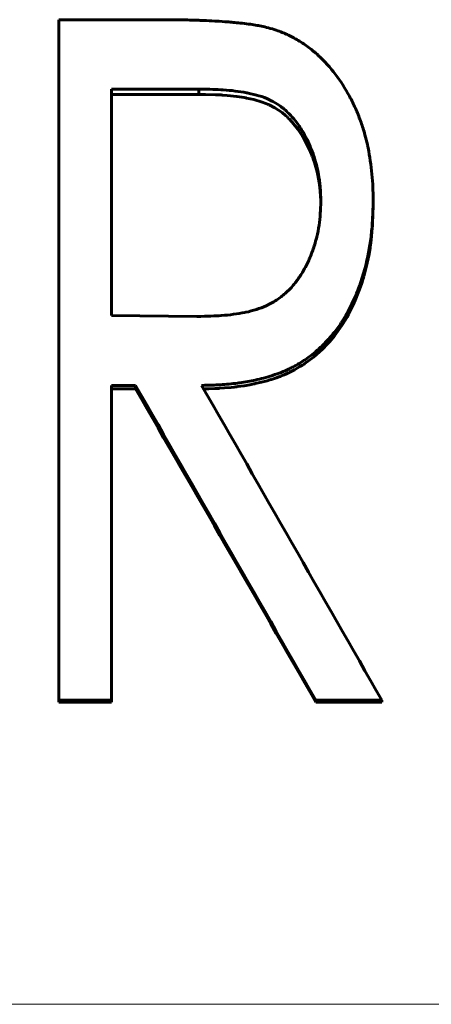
# Model space of a CAD drawing. Header units: millimetres. Extents: x 0 to 428, y 0 to 297.
# Tile 11 of 26: x 111.82 to 114.54, y 152.66 to 159.17. Entities that reach past the tile are written whole.
import ezdxf

# ---------------------------------------------------------------- set-up
doc = ezdxf.new("R2010")
doc.units = ezdxf.units.MM
doc.linetypes.add('K5LT_AXLED', pattern=[12, 7.5, -1.5, 1.5, -1.5])
doc.linetypes.add('K5LT_BASIC', pattern=[0])
doc.layers.add('Системный слой (1)', color=251, linetype='Continuous', true_color=0x6c6c6c)

# ---------------------------------------------------------------- blocks, each defined once
blk = doc.blocks.new('U16')
at = {"layer": 'Системный слой (1)', "color": 150, "linetype": 'K5LT_BASIC', "lineweight": 60, "true_color": 0x0080ff}
for p, q in [((113.0462, 158.679), (113.0017, 158.6796)), ((113.111, 158.6774), (113.0462, 158.679)), ((113.1374, 158.6763), (113.111, 158.6774)), ((113.1491, 158.6757), (113.1374, 158.6763)), ((113.1546, 158.6754), (113.1491, 158.6757)), ((113.1572, 158.6752), (113.1546, 158.6754)), ((113.1585, 158.6751), (113.1572, 158.6752)), ((113.1592, 158.6751), (113.1585, 158.6751)), ((113.1595, 158.6751), (113.1592, 158.6751)), ((113.1597, 158.6751), (113.1595, 158.6751)), ((113.1882, 158.6729), (113.1597, 158.6751)), ((113.1597, 158.6751), (113.1597, 158.6751)), ((113.2532, 158.6657), (113.1882, 158.6729)), ((113.2851, 158.661), (113.2532, 158.6657)), ((113.3009, 158.6583), (113.2851, 158.661)), ((113.3088, 158.6569), (113.3009, 158.6583)), ((113.3127, 158.6562), (113.3088, 158.6569)), ((113.3147, 158.6559), (113.3127, 158.6562)), ((113.3156, 158.6557), (113.3147, 158.6559)), ((113.3161, 158.6556), (113.3156, 158.6557)), ((113.3164, 158.6556), (113.3161, 158.6556)), ((113.3165, 158.6555), (113.3164, 158.6556)), ((113.3654, 158.645), (113.3165, 158.6555)), ((113.4197, 158.6291), (113.3654, 158.645)), ((113.4444, 158.62), (113.4197, 158.6291)), ((113.4561, 158.6151), (113.4444, 158.62)), ((113.4619, 158.6126), (113.4561, 158.6151)), ((113.4647, 158.6113), (113.4619, 158.6126)), ((113.4661, 158.6107), (113.4647, 158.6113)), ((113.4668, 158.6103), (113.4661, 158.6107)), ((113.4671, 158.6102), (113.4668, 158.6103)), ((113.4673, 158.6101), (113.4671, 158.6102)), ((113.4674, 158.6101), (113.4673, 158.6101)), ((113.5038, 158.591), (113.4674, 158.6101)), ((113.5514, 158.5588), (113.5038, 158.591)), ((113.574, 158.5401), (113.5514, 158.5588)), ((113.585, 158.5302), (113.574, 158.5401)), ((113.5905, 158.5251), (113.585, 158.5302)), ((113.5931, 158.5225), (113.5905, 158.5251)), ((113.5945, 158.5211), (113.5931, 158.5225)), ((113.5952, 158.5205), (113.5945, 158.5211)), ((113.5955, 158.5202), (113.5952, 158.5205)), ((113.5957, 158.52), (113.5955, 158.5202)), ((113.5958, 158.5199), (113.5957, 158.52)), ((113.618, 158.4966), (113.5958, 158.5199)), ((113.6566, 158.4487), (113.618, 158.4966)), ((113.6744, 158.4228), (113.6566, 158.4487)), ((113.683, 158.4093), (113.6744, 158.4228)), ((113.6872, 158.4024), (113.683, 158.4093)), ((113.6892, 158.3989), (113.6872, 158.4024)), ((113.6902, 158.3972), (113.6892, 158.3989)), ((113.6908, 158.3963), (113.6902, 158.3972)), ((113.691, 158.3959), (113.6908, 158.3963)), ((113.6911, 158.3956), (113.691, 158.3959)), ((113.6912, 158.3955), (113.6911, 158.3956)), ((113.7026, 158.3754), (113.6912, 158.3955)), ((113.7321, 158.3157), (113.7026, 158.3754)), ((113.7451, 158.2847), (113.7321, 158.3157)), ((113.7512, 158.269), (113.7451, 158.2847)), ((113.7541, 158.261), (113.7512, 158.269)), ((113.7555, 158.257), (113.7541, 158.261)), ((113.7563, 158.255), (113.7555, 158.257)), ((113.7566, 158.254), (113.7563, 158.255)), ((113.7568, 158.2535), (113.7566, 158.254)), ((113.7569, 158.2533), (113.7568, 158.2535)), ((113.7569, 158.2532), (113.7569, 158.2533)), ((113.7651, 158.2289), (113.7569, 158.2532)), ((113.7826, 158.1661), (113.7651, 158.2289)), ((113.7897, 158.1339), (113.7826, 158.1661)), ((113.7928, 158.1176), (113.7897, 158.1339)), ((113.7943, 158.1094), (113.7928, 158.1176)), ((113.795, 158.1053), (113.7943, 158.1094)), ((113.7954, 158.1032), (113.795, 158.1053)), ((113.7955, 158.1022), (113.7954, 158.1032)), ((113.7956, 158.1017), (113.7955, 158.1022)), ((113.7957, 158.1014), (113.7956, 158.1017)), ((113.7957, 158.1013), (113.7957, 158.1014)), ((113.7961, 158.0989), (113.7957, 158.1013)), ((113.8012, 158.0615), (113.7961, 158.0989)), ((113.8031, 158.0425), (113.8012, 158.0615)), ((113.8039, 158.0329), (113.8031, 158.0425)), ((113.8042, 158.0281), (113.8039, 158.0329)), ((113.8044, 158.0257), (113.8042, 158.0281)), ((113.8045, 158.0245), (113.8044, 158.0257)), ((113.8045, 158.0239), (113.8045, 158.0245)), ((113.8046, 158.0236), (113.8045, 158.0239)), ((113.8046, 158.0234), (113.8046, 158.0236)), ((113.8046, 158.0233), (113.8046, 158.0234)), ((113.8072, 157.9606), (113.8046, 158.0233))]:
    blk.add_line(p, q, dxfattribs=at)
blk = doc.blocks.new('U41')
at = {"layer": 'Системный слой (1)', "color": 150, "linetype": 'K5LT_BASIC', "lineweight": 60, "true_color": 0x0080ff}
for p, q in [((114.1538, 157.944), (114.1497, 157.826)), ((114.1493, 157.8186), (114.1489, 157.8113)), ((114.1495, 157.8223), (114.1493, 157.8186)), ((114.1496, 157.8241), (114.1495, 157.8223)), ((114.1497, 157.8255), (114.1496, 157.8251)), ((114.1496, 157.8251), (114.1496, 157.8241)), ((114.1497, 157.826), (114.1497, 157.8258)), ((114.1497, 157.8258), (114.1497, 157.8255)), ((114.1458, 157.7685), (114.1404, 157.7144)), ((114.148, 157.7968), (114.1458, 157.7685)), ((114.1489, 157.8113), (114.148, 157.7968)), ((114.1368, 157.6865), (114.1337, 157.6649)), ((114.1383, 157.6974), (114.1368, 157.6865)), ((114.139, 157.7029), (114.1383, 157.6974)), ((114.1393, 157.7056), (114.139, 157.7029)), ((114.1395, 157.707), (114.1393, 157.7056)), ((114.1396, 157.7076), (114.1395, 157.707)), ((114.1397, 157.7082), (114.1396, 157.708)), ((114.1396, 157.708), (114.1396, 157.7076)), ((114.1404, 157.7144), (114.1397, 157.7082)), ((114.1265, 157.6218), (114.1085, 157.5369)), ((114.1337, 157.6649), (114.1265, 157.6218)), ((114.1085, 157.5369), (114.0926, 157.4767)), ((114.0789, 157.4318), (114.0639, 157.3881)), ((114.0859, 157.4542), (114.0789, 157.4318)), ((114.0893, 157.4655), (114.0859, 157.4542)), ((114.091, 157.4712), (114.0893, 157.4655)), ((114.0918, 157.474), (114.091, 157.4712)), ((114.0922, 157.4754), (114.0918, 157.474)), ((114.0924, 157.4761), (114.0922, 157.4754)), ((114.0925, 157.4765), (114.0924, 157.4761)), ((114.0926, 157.4767), (114.0925, 157.4765)), ((114.0639, 157.3881), (114.0303, 157.3043)), ((114.0303, 157.3043), (113.9914, 157.2247)), ((113.9704, 157.1875), (113.9478, 157.1514)), ((113.9812, 157.2061), (113.9704, 157.1875)), ((113.9864, 157.2154), (113.9812, 157.2061)), ((113.989, 157.2201), (113.9864, 157.2154)), ((113.9902, 157.2225), (113.989, 157.2201)), ((113.9909, 157.2237), (113.9902, 157.2225)), ((113.9912, 157.2243), (113.9909, 157.2237)), ((113.9913, 157.2245), (113.9912, 157.2243)), ((113.9914, 157.2247), (113.9913, 157.2245)), ((113.9478, 157.1514), (113.8981, 157.0824)), ((113.8643, 157.042), (113.85, 157.0262)), ((113.8713, 157.0501), (113.8643, 157.042)), ((113.8748, 157.0541), (113.8713, 157.0501)), ((113.8766, 157.0562), (113.8748, 157.0541)), ((113.8775, 157.0572), (113.8766, 157.0562)), ((113.8779, 157.0577), (113.8775, 157.0572)), ((113.8781, 157.058), (113.8779, 157.0577)), ((113.8782, 157.0581), (113.8781, 157.058)), ((113.8981, 157.0824), (113.8782, 157.0581)), ((113.8208, 156.9961), (113.7595, 156.9414)), ((113.85, 157.0262), (113.8208, 156.9961)), ((113.7028, 156.8996), (113.7023, 156.8992)), ((113.7031, 156.8998), (113.7028, 156.8996)), ((113.7032, 156.8999), (113.7031, 156.8998)), ((113.7595, 156.9414), (113.7032, 156.8999)), ((113.59, 156.836), (113.5815, 156.832)), ((113.5943, 156.8381), (113.59, 156.836)), ((113.5964, 156.8391), (113.5943, 156.8381)), ((113.5975, 156.8396), (113.5964, 156.8391)), ((113.5981, 156.8399), (113.5975, 156.8396)), ((113.5984, 156.84), (113.5981, 156.8399)), ((113.5985, 156.8401), (113.5984, 156.84)), ((113.6345, 156.8585), (113.5985, 156.8401)), ((113.6699, 156.8787), (113.6345, 156.8585)), ((113.6869, 156.8892), (113.6699, 156.8787)), ((113.6952, 156.8945), (113.6869, 156.8892)), ((113.6993, 156.8972), (113.6952, 156.8945)), ((113.7013, 156.8986), (113.6993, 156.8972)), ((113.7023, 156.8992), (113.7013, 156.8986)), ((113.4165, 156.776), (113.3743, 156.766)), ((113.4521, 156.7857), (113.4165, 156.776)), ((113.4705, 156.7911), (113.4521, 156.7857)), ((113.4798, 156.7939), (113.4705, 156.7911)), ((113.4845, 156.7954), (113.4798, 156.7939)), ((113.4869, 156.7961), (113.4845, 156.7954)), ((113.4881, 156.7965), (113.4869, 156.7961)), ((113.4886, 156.7967), (113.4881, 156.7965)), ((113.4889, 156.7968), (113.4886, 156.7967)), ((113.4891, 156.7968), (113.4889, 156.7968)), ((113.5142, 156.805), (113.4891, 156.7968)), ((113.5306, 156.8109), (113.5142, 156.805)), ((113.5385, 156.8139), (113.5306, 156.8109)), ((113.5424, 156.8154), (113.5385, 156.8139)), ((113.5443, 156.8161), (113.5424, 156.8154)), ((113.5453, 156.8165), (113.5443, 156.8161)), ((113.5457, 156.8167), (113.5453, 156.8165)), ((113.546, 156.8168), (113.5457, 156.8167)), ((113.5461, 156.8168), (113.546, 156.8168)), ((113.565, 156.8247), (113.5461, 156.8168)), ((113.5815, 156.832), (113.565, 156.8247)), ((113.068, 156.7325), (113.033, 156.7317)), ((113.1077, 156.7337), (113.068, 156.7325)), ((113.1243, 156.7344), (113.1077, 156.7337)), ((113.1318, 156.7348), (113.1243, 156.7344)), ((113.1353, 156.735), (113.1318, 156.7348)), ((113.137, 156.735), (113.1353, 156.735)), ((113.1379, 156.7351), (113.137, 156.735)), ((113.1383, 156.7351), (113.1379, 156.7351)), ((113.1385, 156.7351), (113.1383, 156.7351)), ((113.1386, 156.7351), (113.1385, 156.7351)), ((113.1716, 156.7374), (113.1386, 156.7351)), ((113.2146, 156.7412), (113.1716, 156.7374)), ((113.2359, 156.7436), (113.2146, 156.7412)), ((113.2466, 156.7448), (113.2359, 156.7436)), ((113.2519, 156.7455), (113.2466, 156.7448)), ((113.2545, 156.7458), (113.2519, 156.7455)), ((113.2558, 156.746), (113.2545, 156.7458)), ((113.2565, 156.7461), (113.2558, 156.746)), ((113.2568, 156.7461), (113.2565, 156.7461)), ((113.257, 156.7462), (113.2568, 156.7461)), ((113.3002, 156.7523), (113.257, 156.7462)), ((113.3384, 156.7588), (113.3002, 156.7523)), ((113.3567, 156.7623), (113.3384, 156.7588)), ((113.3656, 156.7641), (113.3567, 156.7623)), ((113.37, 156.7651), (113.3656, 156.7641)), ((113.3722, 156.7655), (113.37, 156.7651)), ((113.3733, 156.7658), (113.3722, 156.7655)), ((113.3739, 156.7659), (113.3733, 156.7658)), ((113.3741, 156.766), (113.3739, 156.7659)), ((113.3743, 156.766), (113.3741, 156.766))]:
    blk.add_line(p, q, dxfattribs=at)

msp = doc.modelspace()

# ---------------------------------------------------------------- linework, layer by layer
at = {"layer": 'Системный слой (1)', "color": 150, "linetype": 'K5LT_BASIC', "lineweight": 60, "true_color": 0x0080ff}
for p, q in [((112.0768, 159.1736), (112.7385, 159.1736)), ((112.0768, 154.6713), (112.0768, 159.1736)), ((112.423, 157.2168), (112.423, 158.7142)), ((113.0017, 158.7142), (112.423, 158.7142)), ((113.0017, 158.6796), (112.423, 158.6796)), ((113.0017, 158.6796), (113.0017, 158.7142)), ((114.1538, 157.9744), (114.1538, 157.944)), ((112.423, 157.2168), (112.9882, 157.2105)), ((112.5826, 156.7549), (112.423, 156.7549)), ((112.423, 154.6713), (112.423, 156.7549)), ((112.5826, 156.7315), (112.423, 156.7315)), ((112.5826, 156.7549), (112.5826, 156.7315)), ((112.423, 154.6713), (112.0768, 154.6713)), ((112.0768, 154.6713), (112.0768, 154.6598)), ((112.423, 154.6598), (112.0768, 154.6598)), ((112.423, 154.6713), (112.423, 154.6598)), ((114.2115, 154.6713), (113.7743, 154.6713)), ((113.7743, 154.6713), (113.7743, 154.6598)), ((114.2115, 154.6598), (113.7743, 154.6598)), ((114.2115, 154.6713), (114.2115, 154.6598))]:
    msp.add_line(p, q, dxfattribs=at)
at = {"layer": 'Системный слой (1)', "color": 30, "linetype": 'K5LT_AXLED', "lineweight": 18, "true_color": 0xff8000}
msp.add_line((35.9422, 152.6605), (212.4422, 152.6605), dxfattribs=at)
at = {"layer": 'Системный слой (1)', "color": 150, "linetype": 'K5LT_BASIC', "lineweight": 60, "true_color": 0x0080ff}
for points, knots in [([(112.7385, 159.1736), (112.8238, 159.1732), (112.886, 159.1726), (112.9257, 159.1718), (112.9259, 159.1718), (112.9478, 159.1714), (112.9675, 159.1709), (112.9879, 159.1702), (112.9897, 159.1701), (113.0142, 159.1692), (113.0529, 159.1673), (113.1096, 159.1642), (113.1127, 159.1641), (113.145, 159.1623), (113.17, 159.1607), (113.1972, 159.1587), (113.2031, 159.1582), (113.2212, 159.1567), (113.235, 159.1553), (113.2663, 159.1521), (113.284, 159.1501), (113.3216, 159.1457), (113.3388, 159.1435), (113.3699, 159.1391), (113.3842, 159.1367), (113.4198, 159.1302), (113.4503, 159.1228), (113.4876, 159.1126)], [0, 0, 0, 0, 0.2460938, 0.2460938, 0.25, 0.25, 0.328125, 0.328125, 0.3359375, 0.3359375, 0.4921875, 0.4921875, 0.5, 0.5, 0.59375, 0.59375, 0.625, 0.625, 0.6875, 0.6875, 0.75, 0.75, 0.8125, 0.8125, 0.875, 0.875, 0.9999984, 0.9999984, 0.9999984, 0.9999984]), ([(113.4876, 159.1126), (113.5221, 159.101), (113.5486, 159.0913), (113.5682, 159.083), (113.569, 159.0826), (113.5917, 159.0727), (113.6145, 159.0612), (113.6421, 159.0457), (113.646, 159.0435), (113.6742, 159.0273), (113.7198, 158.9975), (113.763, 158.9623), (113.7855, 158.9422), (113.7885, 158.9394), (113.832, 158.8994), (113.906, 158.8176), (113.9692, 158.7189), (113.9991, 158.6638), (114.0012, 158.6599), (114.0158, 158.6325), (114.0284, 158.6062), (114.053, 158.5497), (114.0642, 158.5213), (114.0834, 158.4674), (114.0918, 158.4409), (114.1053, 158.3917), (114.1106, 158.37), (114.1171, 158.3403), (114.1188, 158.3323), (114.1315, 158.2691), (114.1401, 158.2104), (114.1487, 158.1218), (114.1507, 158.0934), (114.1519, 158.0645), (114.1519, 158.0633), (114.1527, 158.0431), (114.1533, 158.0136), (114.1538, 157.9744)], [0, 0, 0, 0, 0.058594, 0.058594, 0.0625, 0.0625, 0.117188, 0.117188, 0.125, 0.125, 0.1875, 0.242188, 0.242188, 0.25, 0.25, 0.375, 0.492188, 0.492188, 0.5, 0.5, 0.5625, 0.5625, 0.625, 0.625, 0.6875, 0.6875, 0.734375, 0.734375, 0.75, 0.75, 0.875, 0.875, 0.935547, 0.935547, 0.9375, 0.9375, 1, 1, 1, 1]), ([(113.8076, 157.9753), (113.8072, 157.9928), (113.8062, 158.0225), (113.8052, 158.044), (113.8046, 158.053), (113.8046, 158.0533), (113.8037, 158.0675), (113.8025, 158.0807), (113.7996, 158.1068), (113.7979, 158.1193), (113.7892, 158.1722), (113.7803, 158.2108), (113.7653, 158.2607), (113.7614, 158.2727), (113.7415, 158.3293), (113.7228, 158.3714), (113.6977, 158.4171), (113.6947, 158.4225), (113.6775, 158.4522), (113.6515, 158.4912), (113.6222, 158.5258), (113.6047, 158.5445), (113.6006, 158.5487), (113.5764, 158.5728), (113.5382, 158.6051), (113.4964, 158.63), (113.4733, 158.6415), (113.4701, 158.643), (113.4466, 158.654), (113.4035, 158.6703), (113.3528, 158.6828), (113.3239, 158.6886), (113.3197, 158.6894), (113.2667, 158.6993), (113.2153, 158.7058), (113.1615, 158.7095), (113.1603, 158.7096), (113.1248, 158.712), (113.0721, 158.7135), (113.0017, 158.7142)], [0, 0, 0, 0, 0.03125, 0.060547, 0.060547, 0.0625, 0.0625, 0.09375, 0.09375, 0.125, 0.125, 0.21875, 0.21875, 0.25, 0.25, 0.359375, 0.359375, 0.375, 0.375, 0.4375, 0.484375, 0.484375, 0.5, 0.5, 0.5625, 0.617188, 0.617188, 0.625, 0.625, 0.6875, 0.742188, 0.742188, 0.75, 0.75, 0.873047, 0.873047, 0.875, 0.875, 1, 1, 1, 1]), ([(112.9882, 157.2105), (113.0588, 157.2118), (113.1121, 157.2138), (113.1486, 157.2164), (113.1488, 157.2164), (113.2062, 157.2205), (113.2581, 157.2274), (113.3068, 157.2374), (113.308, 157.2376), (113.3608, 157.2487), (113.4063, 157.2631), (113.4517, 157.2836), (113.4568, 157.286), (113.4864, 157.3007), (113.529, 157.3264), (113.5685, 157.3588), (113.5887, 157.3778), (113.5915, 157.3805), (113.6112, 157.3997), (113.6429, 157.4357), (113.6725, 157.4793), (113.6877, 157.5044), (113.6898, 157.508), (113.7044, 157.5329), (113.7224, 157.5678), (113.7383, 157.6055), (113.7484, 157.6312), (113.7534, 157.6446), (113.7668, 157.684), (113.7744, 157.7101), (113.7872, 157.7623), (113.7924, 157.7889), (113.7999, 157.839), (113.8026, 157.8649), (113.8044, 157.8929), (113.8044, 157.8941), (113.8056, 157.9125), (113.8066, 157.9394), (113.8076, 157.9753)], [0, 0, 0, 0, 0.1230469, 0.1230469, 0.125, 0.125, 0.2460938, 0.2460938, 0.25, 0.25, 0.359375, 0.359375, 0.375, 0.375, 0.4375, 0.4921875, 0.4921875, 0.5, 0.5, 0.5625, 0.6171875, 0.6171875, 0.625, 0.625, 0.6875, 0.71875, 0.71875, 0.75, 0.75, 0.8125, 0.8125, 0.875, 0.875, 0.9355469, 0.9355469, 0.9375, 0.9375, 0.9999973, 0.9999973, 0.9999973, 0.9999973]), ([(114.1538, 157.9744), (114.1531, 157.948), (114.1524, 157.9249), (114.1514, 157.8952), (114.1508, 157.8782), (114.1501, 157.8641), (114.1498, 157.8573), (114.1498, 157.857), (114.1478, 157.8189), (114.145, 157.7841), (114.1408, 157.7465), (114.1403, 157.7422), (114.1311, 157.6676), (114.118, 157.5994), (114.0979, 157.5234), (114.0954, 157.5142), (114.0814, 157.4653), (114.0624, 157.4084), (114.0403, 157.3541), (114.0248, 157.3185), (114.0159, 157.2993), (113.9891, 157.2452), (113.9706, 157.2123), (113.933, 157.1542), (113.9157, 157.1301), (113.891, 157.0988), (113.8849, 157.0913), (113.8518, 157.052), (113.8241, 157.023), (113.766, 156.9701), (113.7359, 156.9463), (113.6788, 156.9077), (113.6531, 156.8924), (113.6173, 156.8735), (113.6077, 156.8686), (113.5803, 156.8552), (113.5634, 156.8476), (113.5289, 156.8338), (113.5097, 156.8271), (113.4482, 156.8077), (113.4101, 156.7974), (113.3431, 156.7828), (113.3092, 156.7768), (113.2676, 156.771), (113.262, 156.7703), (113.2192, 156.7647), (113.181, 156.7611), (113.1412, 156.7587), (113.1395, 156.7586), (113.1118, 156.757), (113.0721, 156.7558), (113.0198, 156.7549)], [0, 0, 0, 0, 0.03125, 0.03125, 0.046875, 0.0605469, 0.0605469, 0.0625, 0.0625, 0.1171875, 0.1171875, 0.125, 0.125, 0.234375, 0.234375, 0.25, 0.25, 0.3125, 0.34375, 0.34375, 0.375, 0.375, 0.4375, 0.4375, 0.484375, 0.484375, 0.5, 0.5, 0.5625, 0.5625, 0.625, 0.625, 0.671875, 0.671875, 0.6875, 0.6875, 0.71875, 0.71875, 0.75, 0.75, 0.8125, 0.8125, 0.8671875, 0.8671875, 0.875, 0.875, 0.9355469, 0.9355469, 0.9375, 0.9375, 0.9999999, 0.9999999, 0.9999999, 0.9999999])]:
    msp.add_open_spline(points, degree=3, knots=knots, dxfattribs=at)
for points in [[(113.7743, 154.6713), (113.377, 155.3668), (112.9798, 156.0616), (112.5826, 156.7549)], [(113.7743, 154.6598), (113.377, 155.3514), (112.9798, 156.0422), (112.5826, 156.7315)], [(113.0198, 156.7549), (113.417, 156.0616), (113.8142, 155.3668), (114.2115, 154.6713)]]:
    msp.add_open_spline(points, degree=3, dxfattribs=at)

# ---------------------------------------------------------------- block references
at = {"layer": 'Системный слой (1)'}
for name in ['U16', 'U41']:
    msp.add_blockref(name, (0, 0), dxfattribs=at)

doc.saveas('drawing.dxf')
